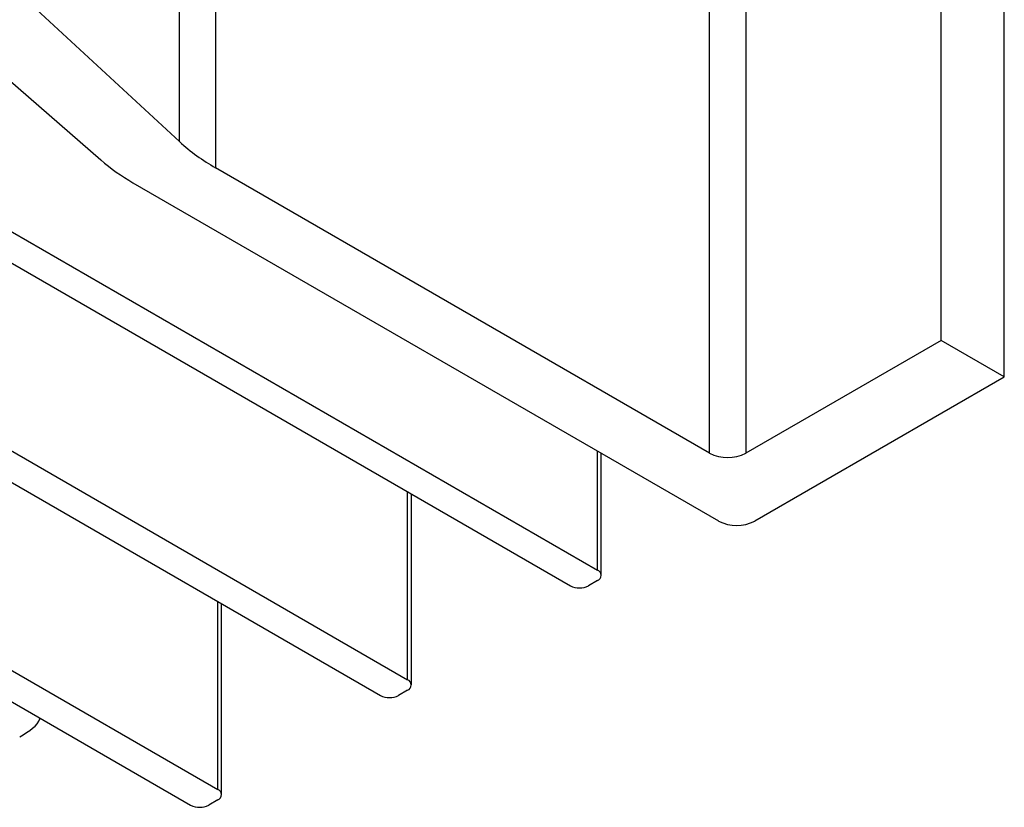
# Model space of a CAD drawing. Header units: millimetres. Extents: x -117 to 444, y -157 to 472.
# Tile 22 of 160: x 425 to 444, y -122 to -107. Entities that reach past the tile are written whole.
import ezdxf

# ---------------------------------------------------------------- set-up
doc = ezdxf.new("R2010")
doc.units = ezdxf.units.MM

msp = doc.modelspace()

# ---------------------------------------------------------------- linework, layer by layer
at = {"color": 7, "linetype": 'Continuous', "lineweight": 25}
for p, q in [((428.013, -109.416), (428.013, 17.148)), ((428.718, 16.636), (428.718, -109.928)), ((442.903, -113.3), (442.903, 13.264)), ((444.14, -114.014), (444.14, 12.55)), ((438.377, -115.504), (438.377, 11.06)), ((439.084, 11.06), (439.084, -115.504)), ((428.013, -109.416), (420.608, -102.575)), ((419.159, -103.412), (426.472, -109.775)), ((415.149, -105.646), (436.185, -117.79)), ((414.618, -105.952), (435.655, -118.096)), ((411.436, -107.789), (432.473, -119.933)), ((410.906, -108.095), (431.942, -120.239)), ((438.377, -115.504), (428.718, -109.928)), ((407.724, -109.932), (428.76, -122.076)), ((407.194, -110.238), (428.23, -122.382)), ((427.103, -110.22), (438.554, -116.83)), ((442.903, -113.3), (439.084, -115.504)), ((444.14, -114.014), (442.903, -113.3)), ((439.261, -116.83), (444.14, -114.014)), ((436.185, -117.79), (436.185, -115.463)), ((436.258, -117.892), (436.258, -115.505)), ((432.473, -119.933), (432.473, -116.259)), ((432.546, -120.035), (432.546, -116.301)), ((436.185, -117.994), (436.008, -118.096)), ((428.76, -122.076), (428.76, -118.402)), ((428.834, -122.178), (428.834, -118.444)), ((432.473, -120.137), (432.296, -120.239)), ((428.76, -122.28), (428.584, -122.382))]:
    msp.add_line(p, q, dxfattribs=at)
for centre, radius, start, end in [((430.664, -106.505), 3.938, 227.6809, 240.3777), ((429.099, -106.722), 4.027, 229.2876, 240.2876), ((438.731, -114.821), 0.769, 242.6097, 297.3903), ((438.907, -116.148), 0.769, 242.6097, 297.3903), ((436.146, -117.892), 0.109, 290.7834, 69.2166), ((435.832, -117.755), 0.384, 242.6097, 297.3903), ((432.434, -120.035), 0.109, 290.7834, 69.2166), ((432.119, -119.898), 0.384, 242.6097, 297.3903), ((428.722, -122.178), 0.109, 290.7834, 69.2166), ((428.407, -122.041), 0.384, 242.6097, 297.3903)]:
    msp.add_arc(centre, radius, start, end, dxfattribs=at)
msp.add_open_spline([(424.888, -121.047), (425.068, -120.939), (425.254, -120.829), (425.285, -120.686), (425.286, -120.682)], degree=3, knots=[0, 0, 0, 0, 0.974969, 1, 1, 1, 1], dxfattribs=at)

doc.saveas('drawing.dxf')
